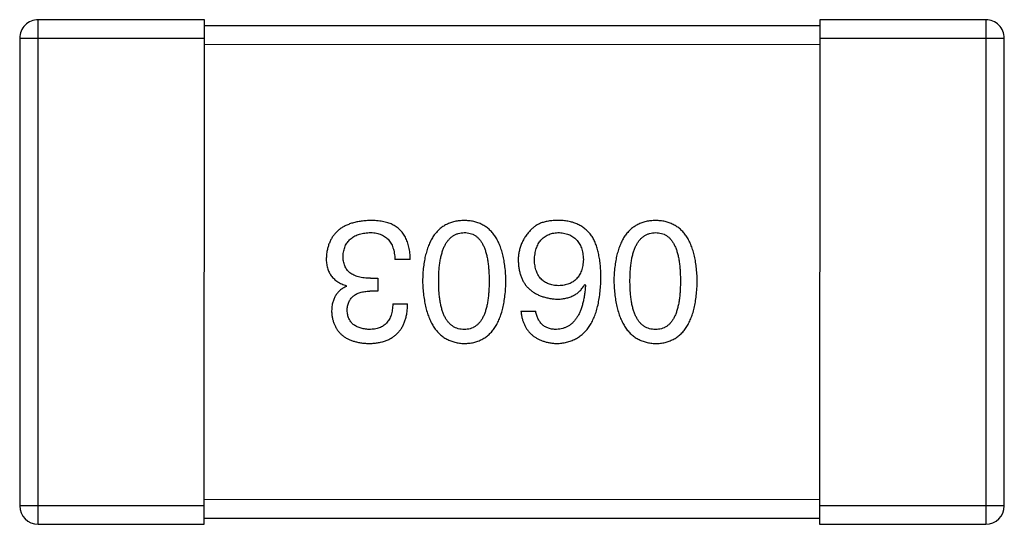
# Model space of a CAD drawing. Header units: millimetres. Extents: x 344 to 667, y 229 to 335.
# Tile 134 of 206: x 594.926 to 596.526, y 289.353 to 290.173. Entities that reach past the tile are written whole.
import ezdxf

# ---------------------------------------------------------------- set-up
doc = ezdxf.new("R2010")
doc.units = ezdxf.units.MM
doc.header["$LTSCALE"] = 0.5
doc.layers.get('0').update_dxf_attribs({"linetype": 'CONTINUOUS'})

msp = doc.modelspace()

# ---------------------------------------------------------------- linework, layer by layer
at = {"linetype": 'Continuous'}
for p, q in [((594.9559, 289.3531), (594.956, 290.1731)), ((595.226, 290.1731), (594.956, 290.1731)), ((595.2259, 289.3531), (595.226, 290.1731)), ((596.226, 290.173), (596.2259, 289.353)), ((596.496, 290.173), (596.226, 290.173)), ((596.496, 290.173), (596.4959, 289.353)), ((596.226, 290.163), (595.226, 290.1631)), ((594.926, 290.1431), (594.9259, 289.3831)), ((594.926, 290.1431), (595.226, 290.1431)), ((596.226, 290.143), (596.526, 290.143)), ((596.5259, 289.383), (596.526, 290.143)), ((595.226, 290.1331), (596.226, 290.133)), ((595.5607, 289.7834), (595.5356, 289.7834)), ((595.4569, 289.7397), (595.4569, 289.7408)), ((595.4962, 289.7528), (595.5082, 289.7528)), ((595.5082, 289.7528), (595.5082, 289.7321)), ((595.8442, 289.743), (595.8453, 289.7419)), ((595.5082, 289.7321), (595.4951, 289.7321)), ((595.5323, 289.7113), (595.5563, 289.7113)), ((595.7404, 289.6993), (595.7645, 289.6992)), ((596.2259, 289.393), (595.2259, 289.3931)), ((595.2259, 289.3831), (594.9259, 289.3831)), ((596.5259, 289.383), (596.2259, 289.383)), ((595.2259, 289.3631), (596.2259, 289.363)), ((594.9559, 289.3531), (595.2259, 289.3531)), ((596.2259, 289.353), (596.4959, 289.353))]:
    msp.add_line(p, q, dxfattribs=at)
for centre, start, end in [((594.956, 290.1431), 89.9951, 179.9951), ((596.496, 290.143), 359.9951, 89.9951), ((594.9559, 289.3831), 179.9951, 269.9951), ((596.4959, 289.383), 269.9951, 359.9951)]:
    msp.add_arc(centre, 0.03, start, end, dxfattribs=at)
for points, knots in [([(595.4951, 289.8468), (595.4924, 289.8467), (595.487, 289.8464), (595.4793, 289.8455), (595.4721, 289.8441), (595.4654, 289.8423), (595.4591, 289.84), (595.4534, 289.8373), (595.4482, 289.8342), (595.4434, 289.8305), (595.4392, 289.8265), (595.4355, 289.8219), (595.4323, 289.817), (595.4296, 289.8115), (595.4274, 289.8057), (595.4258, 289.7994), (595.4246, 289.7927), (595.4243, 289.788), (595.4241, 289.7856)], [0, 0, 0, 0, 0.078078, 0.151942, 0.221594, 0.28726, 0.350176, 0.409768, 0.467648, 0.523784, 0.578904, 0.634014, 0.689819, 0.746826, 0.805875, 0.867063, 0.931764, 1, 1, 1, 1]), ([(595.5312, 289.8403), (595.5301, 289.8408), (595.5277, 289.8419), (595.524, 289.8432), (595.5199, 289.8443), (595.5155, 289.8452), (595.5109, 289.8459), (595.5059, 289.8465), (595.5006, 289.8467), (595.497, 289.8468), (595.4951, 289.8468)], [0, 0, 0, 0, 0.101955, 0.208983, 0.322698, 0.44339, 0.570851, 0.70629, 0.84885, 1, 1, 1, 1]), ([(595.5607, 289.7834), (595.5606, 289.7852), (595.5605, 289.7887), (595.5601, 289.7938), (595.5594, 289.7987), (595.5585, 289.8033), (595.5574, 289.8077), (595.5561, 289.8119), (595.5546, 289.8158), (595.5528, 289.8195), (595.5509, 289.8229), (595.5487, 289.8261), (595.5463, 289.8291), (595.5437, 289.8318), (595.5409, 289.8343), (595.5379, 289.8365), (595.5347, 289.8386), (595.5323, 289.8397), (595.5312, 289.8403)], [0, 0, 0, 0, 0.078937, 0.154495, 0.226898, 0.296844, 0.363348, 0.427781, 0.48946, 0.549586, 0.607902, 0.664733, 0.720805, 0.776157, 0.831175, 0.886736, 0.943094, 1, 1, 1, 1]), ([(595.6484, 289.8468), (595.6457, 289.8467), (595.6405, 289.8464), (595.633, 289.8452), (595.626, 289.8431), (595.6195, 289.8404), (595.6135, 289.8369), (595.608, 289.8326), (595.603, 289.8275), (595.5984, 289.8217), (595.5945, 289.8151), (595.591, 289.8078), (595.588, 289.7997), (595.5855, 289.7909), (595.5835, 289.7814), (595.582, 289.7711), (595.581, 289.76), (595.5807, 289.7524), (595.5806, 289.7484)], [0, 0, 0, 0, 0.059134, 0.115603, 0.169236, 0.221572, 0.273254, 0.32474, 0.377319, 0.431815, 0.488555, 0.548609, 0.612242, 0.680182, 0.75251, 0.829782, 0.91231, 1, 1, 1, 1]), ([(595.7161, 289.7484), (595.716, 289.7524), (595.7157, 289.76), (595.7147, 289.771), (595.7132, 289.7813), (595.7112, 289.7909), (595.7087, 289.7997), (595.7057, 289.8078), (595.7023, 289.8151), (595.6982, 289.8216), (595.6938, 289.8275), (595.6888, 289.8325), (595.6833, 289.8368), (595.6772, 289.8404), (595.6707, 289.8431), (595.6637, 289.8452), (595.6562, 289.8464), (595.651, 289.8467), (595.6484, 289.8468)], [0, 0, 0, 0, 0.087693, 0.170223, 0.247496, 0.319826, 0.387768, 0.451403, 0.511459, 0.568358, 0.622671, 0.675251, 0.726739, 0.778422, 0.830759, 0.884394, 0.940865, 1, 1, 1, 1]), ([(595.8049, 289.8468), (595.8021, 289.8468), (595.7967, 289.8469), (595.7889, 289.8463), (595.7817, 289.8452), (595.7752, 289.8434), (595.7693, 289.8411), (595.7641, 289.8381), (595.7595, 289.8346), (595.757, 289.8318), (595.7557, 289.8304)], [0, 0, 0, 0, 0.156782, 0.301945, 0.436395, 0.561474, 0.678489, 0.78853, 0.894967, 1, 1, 1, 1]), ([(595.8563, 289.8206), (595.8548, 289.8226), (595.8518, 289.8265), (595.8466, 289.8317), (595.8409, 289.8361), (595.8347, 289.8398), (595.828, 289.8428), (595.8207, 289.8449), (595.813, 289.8463), (595.8076, 289.8466), (595.8049, 289.8468)], [0, 0, 0, 0, 0.125033, 0.246266, 0.36603, 0.485265, 0.606781, 0.732144, 0.862551, 1, 1, 1, 1]), ([(595.9592, 289.8468), (595.9566, 289.8467), (595.9514, 289.8464), (595.9439, 289.8452), (595.9369, 289.8431), (595.9304, 289.8404), (595.9244, 289.8368), (595.9188, 289.8325), (595.9138, 289.8275), (595.9093, 289.8216), (595.9053, 289.8151), (595.9019, 289.8077), (595.8989, 289.7997), (595.8964, 289.7909), (595.8944, 289.7813), (595.8929, 289.771), (595.8919, 289.76), (595.8916, 289.7523), (595.8915, 289.7484)], [0, 0, 0, 0, 0.059134, 0.115603, 0.169236, 0.221572, 0.273254, 0.32474, 0.377319, 0.431815, 0.488555, 0.548609, 0.612242, 0.680182, 0.75251, 0.829782, 0.91231, 1, 1, 1, 1]), ([(596.027, 289.7484), (596.0269, 289.7523), (596.0266, 289.76), (596.0256, 289.771), (596.0241, 289.7813), (596.0221, 289.7909), (596.0196, 289.7997), (596.0166, 289.8077), (596.0132, 289.8151), (596.0091, 289.8216), (596.0047, 289.8275), (595.9997, 289.8325), (595.9941, 289.8368), (595.9881, 289.8404), (595.9816, 289.8431), (595.9746, 289.8452), (595.9671, 289.8464), (595.9619, 289.8467), (595.9592, 289.8468)], [0, 0, 0, 0, 0.087693, 0.170223, 0.247496, 0.319826, 0.387768, 0.451403, 0.511459, 0.568358, 0.622671, 0.675251, 0.726739, 0.778422, 0.830759, 0.884394, 0.940865, 1, 1, 1, 1]), ([(595.4514, 289.7889), (595.4515, 289.7904), (595.4517, 289.7932), (595.4525, 289.7973), (595.4535, 289.8012), (595.4548, 289.8048), (595.4564, 289.8081), (595.4583, 289.8112), (595.4606, 289.814), (595.4631, 289.8166), (595.466, 289.8188), (595.4691, 289.8208), (595.4725, 289.8226), (595.4763, 289.824), (595.4803, 289.8252), (595.4846, 289.8261), (595.4892, 289.8268), (595.4924, 289.827), (595.494, 289.8271)], [0, 0, 0, 0, 0.068514, 0.133941, 0.195994, 0.255362, 0.312994, 0.369441, 0.424687, 0.480522, 0.537148, 0.594801, 0.654411, 0.716817, 0.781981, 0.850498, 0.923306, 1, 1, 1, 1]), ([(595.494, 289.8271), (595.4957, 289.8271), (595.4988, 289.8271), (595.5034, 289.8265), (595.5078, 289.8257), (595.5117, 289.8245), (595.5155, 289.823), (595.5189, 289.8211), (595.5219, 289.8188), (595.5247, 289.8163), (595.5271, 289.8133), (595.5293, 289.8101), (595.5311, 289.8064), (595.5326, 289.8025), (595.5339, 289.7982), (595.5347, 289.7936), (595.5354, 289.7886), (595.5355, 289.7852), (595.5356, 289.7834)], [0, 0, 0, 0, 0.071272, 0.13882, 0.201858, 0.262757, 0.320043, 0.376709, 0.431462, 0.486034, 0.541209, 0.597703, 0.65589, 0.717768, 0.782056, 0.850407, 0.92277, 1, 1, 1, 1]), ([(595.6068, 289.7484), (595.6069, 289.7516), (595.6069, 289.7577), (595.6074, 289.7665), (595.6082, 289.7747), (595.6093, 289.7823), (595.6108, 289.7893), (595.6126, 289.7958), (595.6146, 289.8016), (595.6171, 289.8068), (595.6198, 289.8115), (595.623, 289.8156), (595.6263, 289.819), (595.6301, 289.8219), (595.6342, 289.8241), (595.6387, 289.8258), (595.6434, 289.8268), (595.6467, 289.827), (595.6484, 289.8271)], [0, 0, 0, 0, 0.094834, 0.184067, 0.267029, 0.344713, 0.417334, 0.484367, 0.546941, 0.604717, 0.65953, 0.710539, 0.759381, 0.806382, 0.853027, 0.900623, 0.949121, 1, 1, 1, 1]), ([(595.6484, 289.8271), (595.65, 289.8271), (595.6532, 289.8269), (595.6578, 289.826), (595.6622, 289.8245), (595.6661, 289.8223), (595.6698, 289.8195), (595.6732, 289.8161), (595.6762, 289.812), (595.6788, 289.8074), (595.6812, 289.8021), (595.6833, 289.7963), (595.6849, 289.7898), (595.6864, 289.7827), (595.6875, 289.775), (595.6882, 289.7667), (595.6887, 289.7578), (595.6888, 289.7516), (595.6888, 289.7484)], [0, 0, 0, 0, 0.049766, 0.097012, 0.143225, 0.188786, 0.235079, 0.282962, 0.333687, 0.387747, 0.445963, 0.508657, 0.576545, 0.649868, 0.72822, 0.812712, 0.903543, 1, 1, 1, 1]), ([(595.7557, 289.8304), (595.7541, 289.8287), (595.751, 289.8252), (595.747, 289.8197), (595.7437, 289.8138), (595.7408, 289.8078), (595.7387, 289.8015), (595.7371, 289.7949), (595.7362, 289.7882), (595.7361, 289.7836), (595.736, 289.7812)], [0, 0, 0, 0, 0.129393, 0.255335, 0.378531, 0.500878, 0.622934, 0.746191, 0.87096, 1, 1, 1, 1]), ([(595.7623, 289.7823), (595.7624, 289.784), (595.7626, 289.7874), (595.7633, 289.7923), (595.7642, 289.7968), (595.7654, 289.8011), (595.7668, 289.805), (595.7686, 289.8086), (595.7706, 289.8119), (595.7729, 289.8148), (595.7754, 289.8175), (595.7782, 289.8199), (595.7813, 289.8219), (595.7846, 289.8236), (595.7882, 289.825), (595.7921, 289.826), (595.7962, 289.8267), (595.7991, 289.827), (595.8005, 289.8271)], [0, 0, 0, 0, 0.078863, 0.153308, 0.223539, 0.289857, 0.35341, 0.413572, 0.471721, 0.528235, 0.584279, 0.638781, 0.69466, 0.751251, 0.809198, 0.869697, 0.933318, 1, 1, 1, 1]), ([(595.8005, 289.8271), (595.8021, 289.8271), (595.8052, 289.8269), (595.8097, 289.8262), (595.8139, 289.8253), (595.8178, 289.824), (595.8215, 289.8225), (595.8248, 289.8205), (595.8279, 289.8183), (595.8306, 289.8156), (595.8331, 289.8128), (595.8352, 289.8095), (595.8372, 289.806), (595.8387, 289.8021), (595.84, 289.7978), (595.841, 289.7933), (595.8417, 289.7885), (595.8419, 289.7851), (595.8421, 289.7834)], [0, 0, 0, 0, 0.070403, 0.137196, 0.200053, 0.260887, 0.31876, 0.37535, 0.430743, 0.485927, 0.541678, 0.598832, 0.657726, 0.719441, 0.783504, 0.851852, 0.923533, 1, 1, 1, 1]), ([(595.8705, 289.7528), (595.8704, 289.7563), (595.8704, 289.7632), (595.8697, 289.7732), (595.8686, 289.7827), (595.867, 289.7914), (595.8651, 289.7996), (595.8627, 289.8072), (595.8598, 289.8142), (595.8574, 289.8185), (595.8563, 289.8206)], [0, 0, 0, 0, 0.151498, 0.29521, 0.430242, 0.557137, 0.677306, 0.790845, 0.898111, 1, 1, 1, 1]), ([(595.9177, 289.7484), (595.9177, 289.7515), (595.9178, 289.7576), (595.9183, 289.7664), (595.9191, 289.7746), (595.9202, 289.7823), (595.9216, 289.7893), (595.9234, 289.7957), (595.9255, 289.8016), (595.9279, 289.8068), (595.9307, 289.8115), (595.9338, 289.8155), (595.9372, 289.819), (595.941, 289.8218), (595.9451, 289.8241), (595.9495, 289.8258), (595.9543, 289.8268), (595.9576, 289.827), (595.9592, 289.8271)], [0, 0, 0, 0, 0.094834, 0.184067, 0.267029, 0.344713, 0.417334, 0.484367, 0.546941, 0.604717, 0.65953, 0.710539, 0.759381, 0.806382, 0.853027, 0.900623, 0.949121, 1, 1, 1, 1]), ([(595.9592, 289.8271), (595.9609, 289.827), (595.9641, 289.8269), (595.9687, 289.826), (595.973, 289.8245), (595.977, 289.8222), (595.9807, 289.8195), (595.984, 289.8161), (595.987, 289.812), (595.9897, 289.8073), (595.9921, 289.8021), (595.9942, 289.7962), (595.9958, 289.7897), (595.9973, 289.7827), (595.9983, 289.775), (595.9991, 289.7667), (595.9996, 289.7577), (595.9996, 289.7516), (595.9997, 289.7484)], [0, 0, 0, 0, 0.049766, 0.097012, 0.143225, 0.188786, 0.235079, 0.282962, 0.333687, 0.387747, 0.445963, 0.508657, 0.576545, 0.649868, 0.72822, 0.812712, 0.903543, 1, 1, 1, 1]), ([(595.4962, 289.7528), (595.4944, 289.7528), (595.4909, 289.7529), (595.4858, 289.7533), (595.4811, 289.754), (595.4767, 289.755), (595.4726, 289.7563), (595.4689, 289.7578), (595.4656, 289.7597), (595.4626, 289.7618), (595.4599, 289.7642), (595.4577, 289.7669), (595.4557, 289.7698), (595.4541, 289.7731), (595.4529, 289.7767), (595.452, 289.7805), (595.4515, 289.7846), (595.4514, 289.7874), (595.4514, 289.7889)], [0, 0, 0, 0, 0.082495, 0.159728, 0.232496, 0.300725, 0.365163, 0.425859, 0.483728, 0.538892, 0.592921, 0.646195, 0.699968, 0.754746, 0.811387, 0.870806, 0.933482, 1, 1, 1, 1]), ([(595.4241, 289.7856), (595.4241, 289.7842), (595.4241, 289.7814), (595.4246, 289.7773), (595.4251, 289.7734), (595.4261, 289.7697), (595.4272, 289.7662), (595.4286, 289.7629), (595.4303, 289.7598), (595.4322, 289.7569), (595.4344, 289.7542), (595.4369, 289.7517), (595.4396, 289.7494), (595.4425, 289.7472), (595.4458, 289.7453), (595.4492, 289.7436), (595.4529, 289.7421), (595.4555, 289.7412), (595.4569, 289.7408)], [0, 0, 0, 0, 0.071215, 0.138707, 0.20396, 0.266995, 0.327734, 0.387609, 0.445602, 0.503345, 0.561136, 0.618597, 0.677672, 0.738255, 0.799989, 0.863961, 0.930555, 1, 1, 1, 1]), ([(595.736, 289.7812), (595.7362, 289.7789), (595.7364, 289.7743), (595.7374, 289.7677), (595.7388, 289.7615), (595.7406, 289.7556), (595.7429, 289.7502), (595.7457, 289.7453), (595.7489, 289.7407), (595.7527, 289.7366), (595.7568, 289.7329), (595.7614, 289.7296), (595.7665, 289.7268), (595.772, 289.7244), (595.7779, 289.7223), (595.7843, 289.7208), (595.7912, 289.7196), (595.7959, 289.7191), (595.7983, 289.7189)], [0, 0, 0, 0, 0.071527, 0.139094, 0.20346, 0.264939, 0.323904, 0.381383, 0.437591, 0.493343, 0.549401, 0.606085, 0.664838, 0.725424, 0.788712, 0.855452, 0.925772, 1, 1, 1, 1]), ([(595.8016, 289.7408), (595.8001, 289.7408), (595.7972, 289.741), (595.7929, 289.7416), (595.7889, 289.7425), (595.7852, 289.7437), (595.7818, 289.7453), (595.7786, 289.7471), (595.7758, 289.7492), (595.7731, 289.7517), (595.7708, 289.7545), (595.7687, 289.7575), (595.767, 289.7609), (595.7655, 289.7646), (595.7643, 289.7686), (595.7633, 289.7729), (595.7626, 289.7775), (595.7624, 289.7807), (595.7623, 289.7823)], [0, 0, 0, 0, 0.069884, 0.136529, 0.199638, 0.259844, 0.317774, 0.374356, 0.430026, 0.485148, 0.5409, 0.597889, 0.657472, 0.718614, 0.783613, 0.85129, 0.923712, 1, 1, 1, 1]), ([(595.8421, 289.7834), (595.8419, 289.7817), (595.8417, 289.7785), (595.841, 289.7737), (595.84, 289.7693), (595.8388, 289.7652), (595.8372, 289.7614), (595.8354, 289.7579), (595.8333, 289.7548), (595.8309, 289.7519), (595.8282, 289.7494), (595.8252, 289.7472), (595.822, 289.7453), (595.8185, 289.7438), (595.8146, 289.7425), (595.8105, 289.7416), (595.8062, 289.741), (595.8032, 289.7408), (595.8016, 289.7408)], [0, 0, 0, 0, 0.076072, 0.148369, 0.216753, 0.281358, 0.342792, 0.401604, 0.458929, 0.514444, 0.569818, 0.625343, 0.681554, 0.739608, 0.800134, 0.863477, 0.929547, 1, 1, 1, 1]), ([(595.5806, 289.7484), (595.5808, 289.7444), (595.5811, 289.7366), (595.5823, 289.7253), (595.5839, 289.7148), (595.5859, 289.705), (595.5884, 289.6959), (595.5915, 289.6876), (595.595, 289.6801), (595.599, 289.6733), (595.6035, 289.6673), (595.6085, 289.662), (595.6139, 289.6575), (595.6199, 289.6538), (595.6263, 289.6509), (595.6332, 289.6487), (595.6406, 289.6473), (595.6457, 289.647), (595.6484, 289.6468)], [0, 0, 0, 0, 0.088475, 0.171606, 0.249595, 0.322626, 0.391327, 0.455765, 0.516374, 0.573675, 0.628522, 0.681161, 0.732559, 0.783563, 0.83504, 0.887639, 0.942585, 1, 1, 1, 1]), ([(595.6484, 289.6698), (595.6467, 289.6698), (595.6434, 289.6699), (595.6386, 289.6708), (595.6342, 289.6724), (595.6301, 289.6746), (595.6264, 289.6774), (595.6229, 289.6808), (595.6198, 289.6849), (595.617, 289.6895), (595.6146, 289.6948), (595.6125, 289.7006), (595.6108, 289.7071), (595.6093, 289.7142), (595.6082, 289.7219), (595.6074, 289.7302), (595.6069, 289.7391), (595.6069, 289.7453), (595.6068, 289.7484)], [0, 0, 0, 0, 0.050604, 0.098688, 0.145699, 0.191791, 0.238625, 0.286717, 0.337546, 0.391814, 0.449755, 0.512106, 0.579685, 0.652048, 0.730262, 0.814146, 0.904281, 1, 1, 1, 1]), ([(595.6484, 289.6468), (595.651, 289.6469), (595.6562, 289.6472), (595.6637, 289.6484), (595.6707, 289.6506), (595.6772, 289.6534), (595.6833, 289.6571), (595.6888, 289.6615), (595.6938, 289.6668), (595.6983, 289.6728), (595.7023, 289.6796), (595.7057, 289.6871), (595.7087, 289.6955), (595.7112, 289.7046), (595.7132, 289.7144), (595.7147, 289.7251), (595.7157, 289.7365), (595.716, 289.7444), (595.7161, 289.7484)], [0, 0, 0, 0, 0.057911, 0.113262, 0.165956, 0.217443, 0.268511, 0.319665, 0.372, 0.426129, 0.483365, 0.543779, 0.607756, 0.676562, 0.749704, 0.827713, 0.911177, 1, 1, 1, 1]), ([(595.6888, 289.7484), (595.6888, 289.7453), (595.6887, 289.7391), (595.6882, 289.7302), (595.6875, 289.7219), (595.6864, 289.7142), (595.6849, 289.7071), (595.6833, 289.7006), (595.6812, 289.6947), (595.6788, 289.6895), (595.6762, 289.6848), (595.6732, 289.6808), (595.6698, 289.6774), (595.6661, 289.6746), (595.6621, 289.6724), (595.6578, 289.6708), (595.6532, 289.6699), (595.65, 289.6698), (595.6484, 289.6698)], [0, 0, 0, 0, 0.096452, 0.187278, 0.271765, 0.350519, 0.423437, 0.491321, 0.554011, 0.612224, 0.666281, 0.717003, 0.764884, 0.811423, 0.856783, 0.902993, 0.950236, 1, 1, 1, 1]), ([(595.7983, 289.6468), (595.8012, 289.647), (595.8067, 289.6473), (595.8147, 289.6488), (595.8221, 289.651), (595.8291, 289.6541), (595.8355, 289.6579), (595.8414, 289.6627), (595.8468, 289.6681), (595.8515, 289.6744), (595.8558, 289.6815), (595.8595, 289.6893), (595.8627, 289.698), (595.8653, 289.7074), (595.8674, 289.7176), (595.8689, 289.7287), (595.8701, 289.7405), (595.8703, 289.7486), (595.8705, 289.7528)], [0, 0, 0, 0, 0.058957, 0.115262, 0.16907, 0.221312, 0.273147, 0.324961, 0.377649, 0.432026, 0.488925, 0.549039, 0.612912, 0.680653, 0.753056, 0.830314, 0.912483, 1, 1, 1, 1]), ([(595.7983, 289.7189), (595.801, 289.719), (595.8061, 289.7191), (595.8134, 289.7202), (595.8201, 289.7222), (595.8262, 289.7247), (595.8317, 289.7282), (595.8366, 289.7323), (595.8408, 289.7373), (595.8431, 289.741), (595.8442, 289.743)], [0, 0, 0, 0, 0.144617, 0.279572, 0.40596, 0.526097, 0.64389, 0.760003, 0.877724, 1, 1, 1, 1]), ([(595.8453, 289.7419), (595.8451, 289.739), (595.8447, 289.7335), (595.8437, 289.7256), (595.8424, 289.7182), (595.8409, 289.7112), (595.839, 289.7049), (595.8368, 289.699), (595.8343, 289.6937), (595.8315, 289.6889), (595.8284, 289.6846), (595.825, 289.6809), (595.8213, 289.6776), (595.8173, 289.675), (595.813, 289.6728), (595.8084, 289.6713), (595.8035, 289.6701), (595.8001, 289.6699), (595.7983, 289.6697)], [0, 0, 0, 0, 0.089218, 0.173709, 0.252753, 0.326963, 0.397099, 0.462534, 0.524018, 0.582178, 0.637235, 0.689955, 0.741228, 0.791618, 0.841661, 0.892925, 0.945259, 1, 1, 1, 1]), ([(595.8915, 289.7484), (595.8917, 289.7444), (595.892, 289.7366), (595.8931, 289.7253), (595.8947, 289.7147), (595.8968, 289.7049), (595.8993, 289.6959), (595.9023, 289.6876), (595.9059, 289.6801), (595.9099, 289.6733), (595.9144, 289.6673), (595.9193, 289.662), (595.9248, 289.6575), (595.9308, 289.6538), (595.9372, 289.6509), (595.9441, 289.6487), (595.9515, 289.6472), (595.9566, 289.6469), (595.9592, 289.6468)], [0, 0, 0, 0, 0.088475, 0.171606, 0.249595, 0.322626, 0.391327, 0.455765, 0.516374, 0.573675, 0.628522, 0.681161, 0.732559, 0.783563, 0.83504, 0.887639, 0.942585, 1, 1, 1, 1]), ([(595.9592, 289.6697), (595.9575, 289.6698), (595.9543, 289.6699), (595.9495, 289.6708), (595.9451, 289.6724), (595.941, 289.6745), (595.9372, 289.6774), (595.9338, 289.6808), (595.9307, 289.6848), (595.9279, 289.6895), (595.9255, 289.6947), (595.9234, 289.7006), (595.9216, 289.7071), (595.9202, 289.7141), (595.9191, 289.7218), (595.9183, 289.7302), (595.9178, 289.7391), (595.9177, 289.7452), (595.9177, 289.7484)], [0, 0, 0, 0, 0.050604, 0.098688, 0.145699, 0.191791, 0.238625, 0.286717, 0.337546, 0.391814, 0.449755, 0.512106, 0.579685, 0.652048, 0.730262, 0.814146, 0.904281, 1, 1, 1, 1]), ([(595.9592, 289.6468), (595.9619, 289.6469), (595.9671, 289.6471), (595.9746, 289.6484), (595.9816, 289.6506), (595.9881, 289.6534), (595.9941, 289.657), (595.9996, 289.6615), (596.0047, 289.6667), (596.0091, 289.6728), (596.0131, 289.6795), (596.0166, 289.6871), (596.0196, 289.6954), (596.0221, 289.7045), (596.0241, 289.7144), (596.0256, 289.725), (596.0266, 289.7365), (596.0269, 289.7443), (596.027, 289.7484)], [0, 0, 0, 0, 0.057911, 0.113262, 0.165956, 0.217443, 0.268511, 0.319665, 0.372, 0.426129, 0.483365, 0.543779, 0.607756, 0.676562, 0.749704, 0.827713, 0.911177, 1, 1, 1, 1]), ([(595.9997, 289.7484), (595.9996, 289.7452), (595.9996, 289.7391), (595.9991, 289.7302), (595.9983, 289.7218), (595.9973, 289.7141), (595.9958, 289.7071), (595.9941, 289.7006), (595.9921, 289.6947), (595.9897, 289.6895), (595.987, 289.6848), (595.984, 289.6808), (595.9807, 289.6774), (595.977, 289.6745), (595.973, 289.6724), (595.9687, 289.6708), (595.9641, 289.6699), (595.9609, 289.6698), (595.9592, 289.6697)], [0, 0, 0, 0, 0.096452, 0.187278, 0.271765, 0.350519, 0.423437, 0.491321, 0.554011, 0.612224, 0.666281, 0.717003, 0.764884, 0.811423, 0.856783, 0.902993, 0.950236, 1, 1, 1, 1]), ([(595.4569, 289.7397), (595.455, 289.7388), (595.4512, 289.7369), (595.4463, 289.7332), (595.4421, 289.7288), (595.4386, 289.7239), (595.436, 289.7183), (595.4341, 289.7122), (595.433, 289.7054), (595.4329, 289.7006), (595.4328, 289.6982)], [0, 0, 0, 0, 0.125227, 0.244792, 0.361427, 0.478215, 0.59667, 0.722058, 0.856314, 1, 1, 1, 1]), ([(595.458, 289.7004), (595.458, 289.7016), (595.4582, 289.704), (595.4587, 289.7075), (595.4595, 289.7108), (595.4606, 289.7138), (595.462, 289.7166), (595.4637, 289.7192), (595.4656, 289.7215), (595.4678, 289.7237), (595.4702, 289.7255), (595.473, 289.7272), (595.476, 289.7286), (595.4793, 289.7297), (595.4829, 289.7307), (595.4867, 289.7314), (595.4908, 289.7319), (595.4937, 289.732), (595.4951, 289.7321)], [0, 0, 0, 0, 0.067741, 0.131599, 0.192143, 0.249977, 0.306453, 0.361639, 0.416449, 0.471489, 0.527582, 0.584873, 0.644974, 0.70814, 0.77492, 0.845909, 0.920585, 1, 1, 1, 1]), ([(595.4929, 289.6468), (595.4954, 289.6469), (595.5003, 289.647), (595.5074, 289.648), (595.5141, 289.6493), (595.5202, 289.6511), (595.5259, 289.6534), (595.531, 289.6563), (595.5358, 289.6596), (595.54, 289.6634), (595.5438, 289.6677), (595.547, 289.6725), (595.5497, 289.6778), (595.5521, 289.6836), (595.5539, 289.6898), (595.5552, 289.6965), (595.5561, 289.7038), (595.5562, 289.7087), (595.5563, 289.7113)], [0, 0, 0, 0, 0.073232, 0.142595, 0.207997, 0.270074, 0.329156, 0.386529, 0.441846, 0.496976, 0.551877, 0.607941, 0.665637, 0.725446, 0.788542, 0.855101, 0.925196, 1, 1, 1, 1]), ([(595.5323, 289.7113), (595.5322, 289.7096), (595.5321, 289.7064), (595.5315, 289.7017), (595.5307, 289.6972), (595.5296, 289.6932), (595.5281, 289.6894), (595.5264, 289.686), (595.5245, 289.6829), (595.5222, 289.6801), (595.5197, 289.6776), (595.5168, 289.6755), (595.5137, 289.6737), (595.5103, 289.6723), (595.5066, 289.6711), (595.5027, 289.6703), (595.4984, 289.6699), (595.4955, 289.6698), (595.494, 289.6698)], [0, 0, 0, 0, 0.078134, 0.15164, 0.221358, 0.286689, 0.348614, 0.407697, 0.464247, 0.520153, 0.574432, 0.629291, 0.684538, 0.742032, 0.801329, 0.863637, 0.930123, 1, 1, 1, 1]), ([(595.4328, 289.6982), (595.433, 289.6962), (595.4333, 289.6923), (595.4344, 289.6867), (595.4358, 289.6814), (595.4377, 289.6765), (595.44, 289.672), (595.4427, 289.6679), (595.4459, 289.6641), (595.4495, 289.6607), (595.4534, 289.6576), (595.4579, 289.655), (595.4627, 289.6526), (595.4679, 289.6508), (595.4736, 289.6492), (595.4797, 289.648), (595.4862, 289.6472), (595.4906, 289.6469), (595.4929, 289.6468)], [0, 0, 0, 0, 0.067521, 0.132139, 0.193339, 0.252064, 0.309083, 0.364848, 0.420021, 0.475612, 0.532002, 0.589602, 0.649896, 0.712634, 0.778603, 0.848416, 0.922155, 1, 1, 1, 1]), ([(595.494, 289.6698), (595.4926, 289.6698), (595.49, 289.6699), (595.4861, 289.6704), (595.4825, 289.6711), (595.4791, 289.672), (595.4759, 289.6731), (595.4731, 289.6745), (595.4704, 289.6761), (595.468, 289.6779), (595.4659, 289.6799), (595.464, 289.6822), (595.4623, 289.6847), (595.461, 289.6874), (595.4598, 289.6903), (595.459, 289.6935), (595.4583, 289.6969), (595.4581, 289.6992), (595.458, 289.7004)], [0, 0, 0, 0, 0.078051, 0.151197, 0.220412, 0.286742, 0.34933, 0.409464, 0.467368, 0.52298, 0.578639, 0.633998, 0.690142, 0.746855, 0.805868, 0.867776, 0.932345, 1, 1, 1, 1]), ([(595.7404, 289.6993), (595.7407, 289.6973), (595.7411, 289.6934), (595.7424, 289.6877), (595.744, 289.6824), (595.746, 289.6775), (595.7483, 289.673), (595.751, 289.6688), (595.7541, 289.6649), (595.7575, 289.6615), (595.7614, 289.6584), (595.7656, 289.6556), (595.7701, 289.6532), (595.7751, 289.6512), (595.7804, 289.6495), (595.786, 289.6482), (595.7921, 289.6473), (595.7962, 289.647), (595.7983, 289.6468)], [0, 0, 0, 0, 0.06947, 0.136096, 0.199592, 0.260665, 0.319672, 0.377156, 0.433415, 0.489984, 0.546535, 0.604276, 0.663499, 0.725182, 0.788953, 0.855683, 0.926216, 1, 1, 1, 1]), ([(595.7983, 289.6697), (595.7961, 289.6698), (595.7917, 289.6699), (595.7856, 289.6714), (595.7802, 289.6737), (595.7755, 289.677), (595.7716, 289.6812), (595.7684, 289.6864), (595.7659, 289.6925), (595.765, 289.6969), (595.7645, 289.6992)], [0, 0, 0, 0, 0.136586, 0.261496, 0.378089, 0.490612, 0.605522, 0.725767, 0.8561, 1, 1, 1, 1])]:
    msp.add_open_spline(points, degree=3, knots=knots, dxfattribs=at)

doc.saveas('drawing.dxf')
